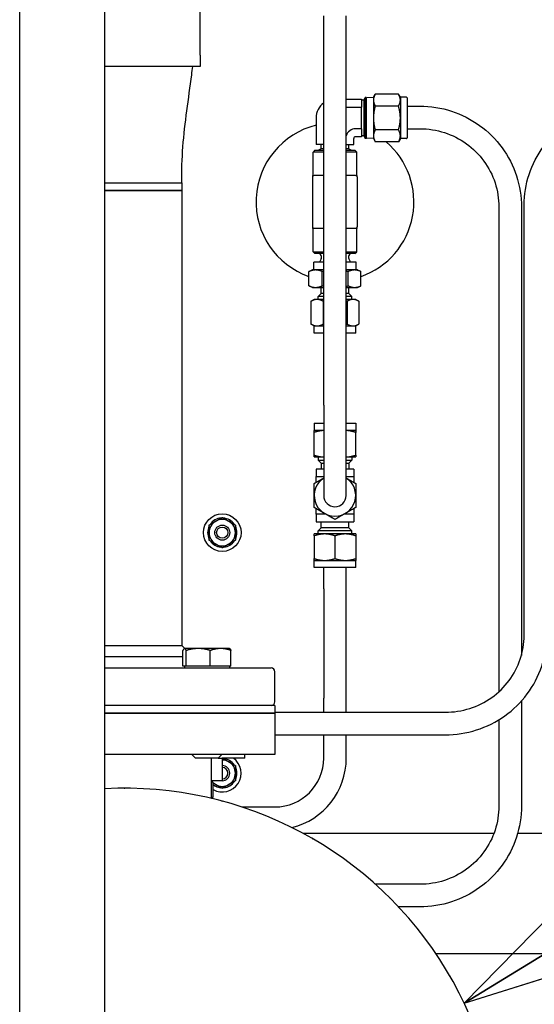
# Paper-space layout 'SHEET_1' of a CAD drawing. Header units: inches. Extents: x 4 to 540, y 12 to 340.
# Tile 108 of 118: x 481 to 489, y 132 to 148. Entities that reach past the tile are written whole.
import ezdxf

# ---------------------------------------------------------------- set-up
doc = ezdxf.new("R2010")
doc.units = ezdxf.units.IN
doc.header["$LTSCALE"] = 16
doc.header["$MEASUREMENT"] = 0
doc.layers.get('0').update_dxf_attribs({"lineweight": 25})
doc.layers.add('DIMEN', color=7, linetype='Continuous', lineweight=25)
doc.styles.get("Standard").update_dxf_attribs({"font": 'arial.ttf'})
doc.dimstyles.new('DEFAULT-ANSI$7', dxfattribs={"dimscale": 16, "dimtxt": 0.125, "dimasz": 0.125, "dimexe": 0.125, "dimexo": 0.0625, "dimgap": 0.031496, "dimtad": 0, "dimtih": 1, "dimtoh": 1, "dimrnd": 1e-08, "dimzin": 4, "dimdsep": 46, "dimtxsty": 'Standard', "dimblk": 'Filled-1', "dimcen": 0.09, "dimdle": 0.393701, "dimclrd": 256, "dimclre": 256, "dimclrt": 256, "dimadec": 0, "dimazin": 1, "dimtfac": 1.504, "dimtofl": 0, "dimtmove": 0, "dimatfit": 3, "dimldrblk": 'Filled-1', "dimfxl": 1, "dimtolj": 1, "dimtzin": 4, "dimlwd": 25, "dimlwe": 25, "dimarcsym": 0})

# ---------------------------------------------------------------- blocks, each defined once
blk = doc.blocks.new('Filled-1')
at = {"color": 0}
for p, q in [((0, 0), (-1, 0.25)), ((-1, 0.25), (-1, -0.25)), ((-1, 0), (0, 0)), ((-1, -0.25), (0, 0))]:
    blk.add_line(p, q, dxfattribs=at)
at = {"color": 0, "flags": 128}
blk.add_lwpolyline([(-1, -0.25), (0, 0), (-1, 0.25), (-1, -0.25)], dxfattribs=at)
at = {"color": 0}
blk.add_solid([(-1, -0.25), (0, 0), (-1, 0.25), (-1, -0.25)], dxfattribs=at)

psp = doc.layouts.new('SHEET_1')

# ---------------------------------------------------------------- linework, layer by layer
for p, q in [((483.812, 147.894), (483.812, 150.204)), ((480.812, 115.389), (480.812, 149.766)), ((482.226, 115.389), (482.226, 148.672)), ((485.869, 142.069), (485.869, 148.545)), ((486.244, 142.069), (486.244, 148.545)), ((483.812, 147.894), (483.812, 147.704)), ((483.812, 147.704), (482.226, 147.704)), ((486.697, 147.191), (486.727, 147.244)), ((487.114, 147.244), (486.727, 147.244)), ((487.145, 147.191), (487.114, 147.244)), ((486.244, 147.16), (486.497, 147.16)), ((486.497, 147.16), (486.497, 147.028)), ((486.535, 147.144), (486.497, 147.144)), ((486.535, 147.144), (486.56, 147.187)), ((486.535, 147.144), (486.535, 146.551)), ((486.56, 147.187), (486.56, 146.507)), ((486.569, 147.187), (486.56, 147.187)), ((486.569, 147.187), (486.569, 146.508)), ((486.569, 147.164), (486.582, 147.187)), ((486.582, 146.508), (486.582, 147.187)), ((486.697, 147.183), (486.582, 147.187)), ((486.697, 147.191), (486.697, 147.145)), ((486.697, 147.145), (486.697, 146.847)), ((487.114, 147.046), (486.727, 147.046)), ((487.145, 147.191), (487.145, 147.145)), ((487.246, 147.191), (487.145, 147.191)), ((487.145, 147.145), (487.145, 146.847)), ((487.257, 147.18), (487.257, 146.515)), ((487.257, 147.043), (487.472, 147.043)), ((486.244, 147.028), (486.497, 147.028)), ((486.497, 146.667), (486.497, 147.028)), ((485.744, 146.847), (485.744, 146.407)), ((486.697, 146.847), (486.697, 146.55)), ((487.145, 146.847), (487.145, 146.55)), ((486.497, 146.667), (486.4, 146.667)), ((486.497, 146.667), (486.497, 146.535)), ((486.535, 146.551), (486.497, 146.551)), ((486.535, 146.551), (486.56, 146.507)), ((486.697, 146.55), (486.697, 146.504)), ((487.114, 146.649), (486.727, 146.649)), ((487.145, 146.55), (487.145, 146.504)), ((487.257, 146.668), (487.472, 146.668)), ((485.869, 146.407), (485.744, 146.407)), ((485.825, 146.336), (485.825, 146.407)), ((486.244, 146.407), (486.369, 146.407)), ((486.288, 146.336), (486.288, 146.407)), ((486.369, 146.407), (486.369, 146.504)), ((486.497, 146.535), (486.4, 146.535)), ((486.569, 146.508), (486.56, 146.507)), ((486.569, 146.531), (486.582, 146.508)), ((486.697, 146.512), (486.582, 146.508)), ((486.697, 146.504), (486.727, 146.45)), ((487.114, 146.45), (486.727, 146.45)), ((487.145, 146.504), (487.114, 146.45)), ((487.246, 146.504), (487.145, 146.504)), ((485.723, 146.311), (485.692, 146.28)), ((485.869, 146.28), (485.692, 146.28)), ((485.692, 145.891), (485.692, 146.28)), ((485.723, 146.311), (485.869, 146.311)), ((485.825, 146.336), (485.781, 146.311)), ((485.869, 146.336), (485.825, 146.336)), ((486.288, 146.336), (486.244, 146.336)), ((486.244, 146.311), (486.39, 146.311)), ((486.422, 146.28), (486.244, 146.28)), ((486.288, 146.336), (486.332, 146.311)), ((486.39, 146.311), (486.422, 146.28)), ((486.422, 145.891), (486.422, 146.28)), ((482.226, 145.766), (483.507, 145.766)), ((482.226, 145.766), (483.507, 145.766)), ((483.507, 145.766), (483.507, 145.641)), ((485.682, 145.857), (485.682, 145.045)), ((485.86, 145.889), (485.713, 145.889)), ((486.4, 145.889), (486.254, 145.889)), ((486.432, 145.045), (486.432, 145.857)), ((482.226, 145.641), (483.507, 145.641)), ((482.557, 145.641), (482.226, 145.641)), ((483.507, 145.641), (482.557, 145.641)), ((483.507, 145.641), (483.507, 138.076)), ((488.784, 145.366), (488.784, 137.305)), ((489.159, 145.366), (489.159, 137.909)), ((489.204, 138.24), (489.204, 145.398)), ((485.692, 144.622), (485.692, 145.011)), ((485.713, 145.014), (485.86, 145.014)), ((486.254, 145.014), (486.4, 145.014)), ((486.422, 144.622), (486.422, 145.011)), ((485.692, 144.622), (485.869, 144.622)), ((485.723, 144.591), (485.692, 144.622)), ((485.869, 144.591), (485.723, 144.591)), ((485.814, 144.575), (485.798, 144.591)), ((486.244, 144.622), (486.422, 144.622)), ((486.39, 144.591), (486.244, 144.591)), ((486.299, 144.575), (486.316, 144.591)), ((486.39, 144.591), (486.422, 144.622)), ((485.869, 144.449), (485.707, 144.449)), ((485.707, 144.319), (485.707, 144.449)), ((485.825, 144.505), (485.797, 144.449)), ((486.407, 144.449), (486.244, 144.449)), ((486.288, 144.505), (486.317, 144.449)), ((486.407, 144.319), (486.407, 144.449)), ((485.624, 144.056), (485.624, 144.292)), ((485.682, 144.319), (485.627, 144.293)), ((485.734, 144.319), (485.682, 144.319)), ((485.869, 144.319), (485.734, 144.319)), ((485.845, 144.056), (485.845, 144.292)), ((486.384, 144.319), (486.244, 144.319)), ((486.278, 144.056), (486.278, 144.292)), ((486.432, 144.319), (486.384, 144.319)), ((486.432, 144.319), (486.487, 144.293)), ((486.49, 144.056), (486.49, 144.292)), ((485.682, 144.029), (485.627, 144.055)), ((485.682, 144.029), (485.734, 144.029)), ((485.734, 144.029), (485.869, 144.029)), ((485.825, 143.929), (485.775, 143.879)), ((485.825, 143.929), (485.825, 144.029)), ((485.869, 143.929), (485.825, 143.929)), ((486.244, 144.029), (486.384, 144.029)), ((486.288, 143.929), (486.244, 143.929)), ((486.288, 143.929), (486.288, 144.029)), ((486.288, 143.929), (486.338, 143.879)), ((486.384, 144.029), (486.432, 144.029)), ((486.432, 144.029), (486.487, 144.055)), ((485.658, 143.798), (485.658, 143.42)), ((485.712, 143.829), (485.661, 143.8)), ((485.76, 143.829), (485.712, 143.829)), ((485.869, 143.829), (485.76, 143.829)), ((485.869, 143.879), (485.775, 143.879)), ((485.775, 143.829), (485.775, 143.879)), ((485.862, 143.798), (485.862, 143.42)), ((486.338, 143.879), (486.244, 143.879)), ((486.357, 143.829), (486.244, 143.829)), ((486.26, 143.798), (486.26, 143.42)), ((486.338, 143.829), (486.338, 143.879)), ((486.402, 143.829), (486.357, 143.829)), ((486.402, 143.829), (486.452, 143.8)), ((486.455, 143.798), (486.455, 143.42)), ((485.712, 143.389), (485.661, 143.418)), ((485.712, 143.389), (485.76, 143.389)), ((485.712, 143.269), (485.712, 143.389)), ((485.76, 143.389), (485.869, 143.389)), ((486.244, 143.389), (486.357, 143.389)), ((486.357, 143.389), (486.402, 143.389)), ((486.402, 143.389), (486.452, 143.418)), ((486.402, 143.269), (486.402, 143.389)), ((485.869, 143.269), (485.712, 143.269)), ((486.402, 143.269), (486.244, 143.269)), ((485.869, 142.069), (485.869, 140.569)), ((486.244, 140.569), (486.244, 142.069)), ((485.712, 141.769), (485.869, 141.769)), ((485.712, 141.769), (485.712, 141.649)), ((485.869, 141.649), (485.712, 141.649)), ((486.244, 141.769), (486.402, 141.769)), ((486.402, 141.649), (486.244, 141.649)), ((486.402, 141.769), (486.402, 141.649)), ((485.712, 141.24), (485.712, 141.618)), ((486.402, 141.24), (486.402, 141.618)), ((485.712, 141.209), (485.869, 141.209)), ((485.775, 141.209), (485.775, 141.159)), ((485.775, 141.159), (485.869, 141.159)), ((485.825, 141.109), (485.775, 141.159)), ((486.244, 141.209), (486.402, 141.209)), ((486.244, 141.159), (486.338, 141.159)), ((486.288, 141.109), (486.338, 141.159)), ((486.338, 141.209), (486.338, 141.159)), ((485.869, 141.009), (485.744, 141.009)), ((485.744, 141.009), (485.744, 140.882)), ((485.825, 141.109), (485.869, 141.109)), ((485.825, 141.109), (485.825, 141.009)), ((486.244, 141.109), (486.288, 141.109)), ((486.369, 141.009), (486.244, 141.009)), ((486.288, 141.109), (486.288, 141.009)), ((486.369, 141.009), (486.369, 140.882)), ((485.744, 140.787), (485.744, 140.882)), ((485.744, 140.882), (485.869, 140.882)), ((486.244, 140.882), (486.369, 140.882)), ((486.369, 140.882), (486.369, 140.787)), ((485.744, 140.257), (485.744, 140.351)), ((486.369, 140.351), (486.369, 140.257)), ((485.908, 140.257), (485.744, 140.257)), ((485.744, 140.257), (485.744, 140.129)), ((486.369, 140.257), (486.205, 140.257)), ((486.369, 140.257), (486.369, 140.129)), ((485.744, 140.129), (486.369, 140.129)), ((485.825, 140.029), (485.775, 139.979)), ((485.825, 140.029), (485.825, 140.129)), ((486.288, 140.029), (485.825, 140.029)), ((486.288, 140.029), (486.288, 140.129)), ((486.288, 140.029), (486.338, 139.979)), ((485.884, 139.929), (485.712, 139.929)), ((485.712, 139.898), (485.712, 139.52)), ((486.338, 139.979), (485.775, 139.979)), ((485.775, 139.929), (485.775, 139.979)), ((486.229, 139.929), (485.884, 139.929)), ((486.057, 139.898), (486.057, 139.52)), ((486.402, 139.929), (486.229, 139.929)), ((486.338, 139.929), (486.338, 139.979)), ((486.402, 139.898), (486.402, 139.52)), ((485.712, 139.489), (485.884, 139.489)), ((485.712, 139.369), (485.712, 139.489)), ((486.402, 139.369), (485.712, 139.369)), ((485.869, 139.014), (485.869, 139.369)), ((485.884, 139.489), (486.229, 139.489)), ((486.229, 139.489), (486.402, 139.489)), ((486.244, 139.014), (486.244, 139.369)), ((486.402, 139.369), (486.402, 139.489)), ((485.869, 139.014), (485.869, 138.107)), ((486.244, 138.107), (486.244, 139.014)), ((482.226, 138.076), (482.557, 138.076)), ((482.557, 138.076), (483.507, 138.076)), ((483.507, 138.076), (483.559, 138.024)), ((485.869, 138.107), (485.869, 137.201)), ((486.244, 137.201), (486.244, 138.107)), ((482.226, 137.889), (483.527, 137.889)), ((483.527, 137.733), (483.527, 137.991)), ((483.552, 138.024), (483.548, 138.022)), ((483.555, 138.024), (483.552, 138.024)), ((483.783, 138.024), (483.555, 138.024)), ((483.583, 137.733), (483.583, 137.991)), ((484.155, 138.024), (483.783, 138.024)), ((483.983, 137.733), (483.983, 137.991)), ((484.302, 138.024), (484.155, 138.024)), ((484.302, 138.024), (484.305, 138.022)), ((484.327, 137.733), (484.327, 137.991)), ((483.555, 137.733), (483.527, 137.733)), ((483.552, 137.733), (483.552, 137.701)), ((483.583, 137.733), (483.555, 137.733)), ((483.783, 137.733), (483.583, 137.733)), ((483.983, 137.733), (483.783, 137.733)), ((484.155, 137.733), (483.983, 137.733)), ((484.327, 137.733), (484.155, 137.733)), ((484.302, 137.733), (484.302, 137.701)), ((482.226, 137.701), (484.994, 137.701)), ((485.057, 137.139), (485.057, 137.639)), ((485.057, 137.076), (482.226, 137.076)), ((485.057, 137.076), (485.057, 136.951)), ((485.869, 136.965), (485.869, 137.201)), ((486.244, 136.965), (486.244, 137.201)), ((489.159, 137.151), (489.159, 135.405)), ((482.226, 136.951), (485.057, 136.951)), ((485.057, 136.951), (482.226, 136.951)), ((485.057, 136.965), (487.892, 136.965)), ((485.057, 136.951), (485.057, 136.264)), ((488.784, 136.839), (488.784, 135.405)), ((485.057, 136.59), (487.892, 136.59)), ((485.869, 136.201), (485.869, 136.59)), ((486.244, 136.201), (486.244, 136.59)), ((485.057, 136.264), (482.226, 136.264)), ((483.739, 136.201), (483.677, 136.264)), ((484.114, 136.201), (484.177, 136.264)), ((484.557, 136.201), (484.557, 136.264)), ((484.114, 136.201), (483.739, 136.201)), ((483.997, 136.201), (483.997, 135.533)), ((484.114, 136.201), (484.18, 136.201)), ((484.557, 136.201), (484.18, 136.201)), ((484.182, 136.201), (484.182, 135.826)), ((484.182, 135.826), (483.997, 135.826)), ((483.997, 135.816), (484.031, 135.796)), ((484.031, 135.556), (484.031, 135.796)), ((482.552, 135.701), (482.562, 135.701)), ((483.997, 135.536), (484.031, 135.556)), ((484.169, 135.489), (484.179, 135.487)), ((484.508, 135.389), (485.057, 135.389)), ((485.525, 134.951), (488.702, 134.951)), ((489.096, 134.951), (492.869, 134.951)), ((485.677, 134.866), (485.686, 134.861)), ((487.472, 134.103), (486.73, 134.103)), ((486.972, 133.874), (486.98, 133.867)), ((487.472, 133.728), (487.114, 133.728)), ((487.735, 132.951), (490.557, 132.951)), ((487.967, 132.58), (487.972, 132.572))]:
    psp.add_line(p, q)
for radius in [0.313, 0.125, 0.0938]:
    psp.add_circle((484.182, 139.951), radius)
for centre, radius, start, end in [((486.057, 146.847), 0.313, 126.8699, 180), ((487.246, 147.18), 0.0111, 0, 90), ((486.057, 145.451), 1.313, 103.7741, 250.7379), ((486.4, 146.504), 0.163, 90, 163.0884), ((486.4, 146.504), 0.0312, 90, 180), ((486.057, 145.451), 1.313, 289.2621, 49.5907), ((487.246, 146.515), 0.0111, 270, 0), ((485.713, 145.857), 0.0313, 90, 180), ((485.66, 145.891), 0.0313, 327.1401, 0), ((486.4, 145.857), 0.0313, 0, 90), ((486.453, 145.891), 0.0313, 180, 212.8599), ((485.713, 145.045), 0.0313, 180, 270), ((485.66, 145.011), 0.0313, 0, 32.8599), ((486.4, 145.045), 0.0313, 270, 0), ((486.453, 145.011), 0.0313, 147.1401, 180), ((485.772, 144.532), 0.06, 333, 45), ((486.342, 144.532), 0.06, 135, 207), ((486.057, 140.569), 0.345, 122.9207, 57.0793), ((486.057, 140.569), 0.187, 180, 0), ((484.182, 139.951), 0.244, 93.943, 146.057), ((484.182, 139.951), 0.219, 60, 120), ((484.182, 139.951), 0.243, 33.943, 86.057), ((484.182, 139.951), 0.243, 153.943, 206.057), ((484.182, 139.951), 0.219, 120, 180), ((484.182, 139.951), 0.219, 0, 60), ((484.182, 139.951), 0.243, 333.943, 26.057), ((484.182, 139.951), 0.219, 180, 240), ((484.182, 139.951), 0.219, 300, 0), ((484.182, 139.951), 0.243, 213.943, 263.5746), ((484.182, 139.951), 0.219, 240, 300), ((484.182, 139.951), 0.244, 276.4254, 326.057), ((484.994, 137.639), 0.0625, 0, 90), ((484.994, 137.139), 0.0625, 270, 0), ((484.182, 135.951), 0.312, 241.1256, 53.1301), ((484.182, 135.951), 0.219, 60, 90), ((484.182, 135.951), 0.125, 270, 90), ((484.182, 135.951), 0.243, 33.943, 86.057), ((484.182, 135.951), 0.219, 0, 60), ((485.057, 136.201), 0.812, 270, 0), ((485.057, 136.201), 1.188, 283.7515, 0), ((484.182, 135.951), 0.0938, 270, 90), ((484.182, 135.951), 0.219, 300, 0), ((484.182, 135.951), 0.243, 333.943, 26.057), ((484.182, 135.951), 0.219, 214.8499, 223.5621), ((484.182, 135.951), 0.219, 226.3823, 240), ((484.182, 135.951), 0.243, 231.7039, 263.5746), ((484.182, 135.951), 0.219, 240, 300), ((484.182, 135.951), 0.244, 276.4254, 326.057), ((482.557, 129.451), 6.25, 266.9662, 93.0338), ((482.552, 135.581), 0.12, 90, 90.384), ((482.562, 135.581), 0.12, 89.616, 90), ((484.138, 135.373), 0.12, 75, 75.384), ((484.148, 135.371), 0.12, 74.616, 75), ((485.617, 134.762), 0.12, 60, 60.384), ((485.626, 134.757), 0.12, 59.616, 60), ((486.888, 133.789), 0.12, 45, 45.384), ((486.895, 133.782), 0.12, 44.616, 45), ((487.863, 132.52), 0.12, 30, 30.384), ((487.868, 132.512), 0.12, 29.616, 30)]:
    psp.add_arc(centre, radius, start, end)
for points, knots in [([(483.507, 145.766), (483.507, 145.967), (483.512, 146.168), (483.543, 146.568), (483.567, 146.767), (483.62, 147.166), (483.648, 147.365), (483.68, 147.611), (483.685, 147.657), (483.691, 147.704)], [0, 0, 0, 0, 1.529983, 1.529983, 3.059965, 3.059965, 4.589948, 4.589948, 4.944641, 4.944641, 4.944641, 4.944641]), ([(487.472, 147.043), (487.648, 147.043), (487.825, 147.015), (488.161, 146.906), (488.32, 146.826), (488.606, 146.62), (488.733, 146.494), (488.94, 146.21), (489.022, 146.052), (489.131, 145.717), (489.159, 145.542), (489.159, 145.366)], [4.712389, 4.712389, 4.712389, 4.712389, 5.026548, 5.026548, 5.340708, 5.340708, 5.654867, 5.654867, 5.969026, 5.969026, 6.283185, 6.283185, 6.283185, 6.283185]), ([(489.204, 145.398), (489.204, 145.571), (489.232, 145.745), (489.342, 146.074), (489.424, 146.23), (489.632, 146.51), (489.759, 146.633), (490.044, 146.836), (490.204, 146.915), (490.539, 147.021), (490.715, 147.048), (490.892, 147.048)], [3.141593, 3.141593, 3.141593, 3.141593, 3.455752, 3.455752, 3.769911, 3.769911, 4.08407, 4.08407, 4.39823, 4.39823, 4.712389, 4.712389, 4.712389, 4.712389]), ([(487.472, 146.668), (487.609, 146.668), (487.747, 146.646), (488.008, 146.562), (488.132, 146.499), (488.355, 146.338), (488.453, 146.241), (488.615, 146.02), (488.678, 145.897), (488.762, 145.638), (488.784, 145.502), (488.784, 145.366)], [4.712389, 4.712389, 4.712389, 4.712389, 5.026548, 5.026548, 5.340708, 5.340708, 5.654867, 5.654867, 5.969026, 5.969026, 6.283185, 6.283185, 6.283185, 6.283185]), ([(484.154, 139.709), (484.154, 139.709), (484.154, 139.709), (484.154, 139.71), (484.154, 139.711), (484.154, 139.712), (484.154, 139.713), (484.154, 139.714)], [0.13714048, 0.13714048, 0.13714048, 0.13714048, 0.14566496, 0.14566496, 0.15421696, 0.15421696, 0.16138512, 0.16138512, 0.16138512, 0.16138512]), ([(484.209, 139.714), (484.209, 139.713), (484.209, 139.712), (484.209, 139.711), (484.209, 139.71), (484.209, 139.709), (484.209, 139.709), (484.209, 139.709)], [0.11289585, 0.11289585, 0.11289585, 0.11289585, 0.12006401, 0.12006401, 0.12861601, 0.12861601, 0.13714048, 0.13714048, 0.13714048, 0.13714048]), ([(487.892, 136.59), (488.068, 136.59), (488.244, 136.617), (488.58, 136.723), (488.739, 136.802), (489.025, 137.005), (489.151, 137.128), (489.36, 137.408), (489.441, 137.564), (489.551, 137.894), (489.579, 138.067), (489.579, 138.24)], [4.712389, 4.712389, 4.712389, 4.712389, 5.026548, 5.026548, 5.340708, 5.340708, 5.654867, 5.654867, 5.969026, 5.969026, 6.283185, 6.283185, 6.283185, 6.283185]), ([(487.892, 136.965), (488.03, 136.965), (488.167, 136.986), (488.43, 137.069), (488.554, 137.131), (488.776, 137.288), (488.874, 137.384), (489.035, 137.6), (489.098, 137.721), (489.183, 137.974), (489.204, 138.107), (489.204, 138.24)], [4.712389, 4.712389, 4.712389, 4.712389, 5.026548, 5.026548, 5.340708, 5.340708, 5.654867, 5.654867, 5.969026, 5.969026, 6.283185, 6.283185, 6.283185, 6.283185]), ([(484.154, 135.709), (484.154, 135.709), (484.154, 135.709), (484.154, 135.71), (484.154, 135.711), (484.154, 135.712), (484.154, 135.713), (484.154, 135.714)], [0.13714048, 0.13714048, 0.13714048, 0.13714048, 0.14566496, 0.14566496, 0.15421696, 0.15421696, 0.16138512, 0.16138512, 0.16138512, 0.16138512]), ([(484.209, 135.714), (484.209, 135.713), (484.209, 135.712), (484.209, 135.711), (484.209, 135.71), (484.209, 135.709), (484.209, 135.709), (484.209, 135.709)], [0.11289585, 0.11289585, 0.11289585, 0.11289585, 0.12006401, 0.12006401, 0.12861601, 0.12861601, 0.13714048, 0.13714048, 0.13714048, 0.13714048]), ([(488.784, 135.405), (488.784, 135.269), (488.762, 135.133), (488.678, 134.873), (488.615, 134.751), (488.453, 134.53), (488.355, 134.432), (488.132, 134.272), (488.008, 134.209), (487.747, 134.125), (487.609, 134.103), (487.472, 134.103)], [0, 0, 0, 0, 0.314159, 0.314159, 0.628319, 0.628319, 0.942478, 0.942478, 1.256637, 1.256637, 1.570796, 1.570796, 1.570796, 1.570796]), ([(489.159, 135.405), (489.159, 135.229), (489.131, 135.053), (489.022, 134.719), (488.94, 134.561), (488.733, 134.277), (488.606, 134.151), (488.32, 133.945), (488.161, 133.864), (487.825, 133.756), (487.648, 133.728), (487.472, 133.728)], [0, 0, 0, 0, 0.314159, 0.314159, 0.628319, 0.628319, 0.942478, 0.942478, 1.256637, 1.256637, 1.570796, 1.570796, 1.570796, 1.570796])]:
    psp.add_open_spline(points, degree=3, knots=knots)
for points, weights in [([(486.727, 147.244), (486.697, 147.191), (486.697, 147.145)], [1, 1.0379548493, 1]), ([(487.145, 147.145), (487.145, 147.191), (487.114, 147.244)], [1, 1.0379548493, 1]), ([(486.697, 147.145), (486.697, 147.099), (486.727, 147.046)], [1, 1.0379548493, 1]), ([(486.727, 147.046), (486.697, 146.939), (486.697, 146.847)], [1, 1.0379548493, 1]), ([(487.114, 147.046), (487.145, 147.099), (487.145, 147.145)], [1, 1.0379548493, 1]), ([(487.145, 146.847), (487.145, 146.939), (487.114, 147.046)], [1, 1.0379548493, 1]), ([(486.697, 146.847), (486.697, 146.755), (486.727, 146.649)], [1, 1.0379548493, 1]), ([(487.114, 146.649), (487.145, 146.755), (487.145, 146.847)], [1, 1.0379548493, 1]), ([(486.727, 146.649), (486.697, 146.596), (486.697, 146.55)], [1, 1.0379548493, 1]), ([(486.697, 146.55), (486.697, 146.504), (486.727, 146.45)], [1, 1.0379548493, 1]), ([(487.145, 146.55), (487.145, 146.596), (487.114, 146.649)], [1, 1.0379548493, 1]), ([(487.114, 146.45), (487.145, 146.504), (487.145, 146.55)], [1, 1.0379548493, 1]), ([(485.734, 144.319), (485.683, 144.319), (485.624, 144.292)], [1, 1.0379548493, 1]), ([(485.624, 144.292), (485.625, 144.293), (485.627, 144.293)], [1, 1.00095810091, 1.00186783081]), ([(485.845, 144.292), (485.785, 144.319), (485.734, 144.319)], [1, 1.0379548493, 1]), ([(485.869, 144.297), (485.857, 144.295), (485.845, 144.292)], [1.00702411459, 1.00391611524, 1]), ([(486.278, 144.292), (486.261, 144.296), (486.244, 144.299)], [1, 1.00541638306, 1.00928686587]), ([(486.384, 144.319), (486.334, 144.319), (486.278, 144.292)], [1, 1.0379548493, 1]), ([(486.49, 144.292), (486.433, 144.319), (486.384, 144.319)], [1, 1.0379548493, 1]), ([(485.627, 144.055), (485.625, 144.055), (485.624, 144.056)], [1.00186783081, 1.00095810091, 1]), ([(485.624, 144.056), (485.683, 144.029), (485.734, 144.029)], [1, 1.0379548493, 1]), ([(485.734, 144.029), (485.785, 144.029), (485.845, 144.056)], [1, 1.0379548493, 1]), ([(485.845, 144.056), (485.857, 144.053), (485.869, 144.051)], [1, 1.00391611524, 1.00702411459]), ([(486.244, 144.049), (486.261, 144.052), (486.278, 144.056)], [1.00928686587, 1.00541638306, 1]), ([(486.278, 144.056), (486.334, 144.029), (486.384, 144.029)], [1, 1.0379548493, 1]), ([(486.384, 144.029), (486.433, 144.029), (486.49, 144.056)], [1, 1.0379548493, 1]), ([(485.76, 143.829), (485.713, 143.829), (485.658, 143.798)], [1, 1.0379548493, 1]), ([(485.658, 143.798), (485.66, 143.799), (485.661, 143.8)], [1, 1.00095810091, 1.00186783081]), ([(485.862, 143.798), (485.807, 143.829), (485.76, 143.829)], [1, 1.0379548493, 1]), ([(485.869, 143.8), (485.865, 143.799), (485.862, 143.798)], [1.00248552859, 1.00128636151, 1]), ([(486.26, 143.798), (486.252, 143.801), (486.244, 143.803)], [1, 1.00275374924, 1.00510791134]), ([(486.357, 143.829), (486.312, 143.829), (486.26, 143.798)], [1, 1.0379548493, 1]), ([(486.455, 143.798), (486.403, 143.829), (486.357, 143.829)], [1, 1.0379548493, 1]), ([(485.658, 143.42), (485.713, 143.389), (485.76, 143.389)], [1, 1.0379548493, 1]), ([(485.661, 143.418), (485.66, 143.419), (485.658, 143.42)], [1.00186783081, 1.00095810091, 1]), ([(485.76, 143.389), (485.807, 143.389), (485.862, 143.42)], [1, 1.0379548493, 1]), ([(485.862, 143.42), (485.865, 143.419), (485.869, 143.418)], [1, 1.00128636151, 1.00248552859]), ([(486.244, 143.415), (486.252, 143.418), (486.26, 143.42)], [1.00510791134, 1.00275374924, 1]), ([(486.26, 143.42), (486.312, 143.389), (486.357, 143.389)], [1, 1.0379548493, 1]), ([(486.357, 143.389), (486.403, 143.389), (486.455, 143.42)], [1, 1.0379548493, 1]), ([(485.869, 141.649), (485.796, 141.646), (485.712, 141.618)], [1.0062487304, 1.03451955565, 1]), ([(485.712, 141.618), (485.712, 141.649), (485.712, 141.649)], [1, 1.0379548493, 1]), ([(486.402, 141.618), (486.317, 141.646), (486.244, 141.649)], [1, 1.03451955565, 1.0062487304]), ([(486.402, 141.649), (486.402, 141.649), (486.402, 141.618)], [1, 1.0379548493, 1]), ([(485.712, 141.24), (485.796, 141.212), (485.869, 141.209)], [1, 1.03451955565, 1.0062487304]), ([(485.712, 141.209), (485.712, 141.209), (485.712, 141.24)], [1, 1.0379548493, 1]), ([(486.244, 141.209), (486.317, 141.212), (486.402, 141.24)], [1.0062487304, 1.03451955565, 1]), ([(486.402, 141.24), (486.402, 141.209), (486.402, 141.209)], [1, 1.0379548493, 1]), ([(485.712, 140.768), (485.796, 140.817), (485.869, 140.859)], [1, 1.03451955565, 1.0062487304]), ([(486.244, 140.859), (486.317, 140.817), (486.402, 140.768)], [1.0062487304, 1.03451955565, 1]), ([(485.712, 140.569), (485.712, 140.662), (485.712, 140.768)], [1, 1.0379548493, 1]), ([(486.402, 140.768), (486.402, 140.662), (486.402, 140.569)], [1, 1.0379548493, 1]), ([(485.712, 140.37), (485.712, 140.477), (485.712, 140.569)], [1, 1.0379548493, 1]), ([(486.402, 140.569), (486.402, 140.477), (486.402, 140.37)], [1, 1.0379548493, 1]), ([(485.884, 140.27), (485.804, 140.317), (485.712, 140.37)], [1, 1.0379548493, 1]), ([(486.402, 140.37), (486.309, 140.317), (486.229, 140.27)], [1, 1.0379548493, 1]), ([(484.072, 140.14), (484.123, 140.17), (484.182, 140.204)], [1, 1.0930923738, 1.10906450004]), ([(484.182, 140.204), (484.24, 140.17), (484.291, 140.14)], [1.10906450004, 1.0930923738, 1]), ([(486.057, 140.171), (485.964, 140.224), (485.884, 140.27)], [1, 1.0379548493, 1]), ([(486.229, 140.27), (486.149, 140.224), (486.057, 140.171)], [1, 1.0379548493, 1]), ([(483.963, 140.077), (484.021, 140.111), (484.072, 140.14)], [1.10906450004, 1.0930923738, 1]), ([(483.963, 139.951), (483.963, 140.01), (483.963, 140.077)], [1, 1.0930923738, 1.10906450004]), ([(484.291, 140.14), (484.342, 140.111), (484.4, 140.077)], [1, 1.0930923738, 1.10906450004]), ([(484.4, 140.077), (484.4, 140.01), (484.4, 139.951)], [1.10906450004, 1.0930923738, 1]), ([(483.963, 139.825), (483.963, 139.892), (483.963, 139.951)], [1.10906450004, 1.0930923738, 1]), ([(484.4, 139.951), (484.4, 139.892), (484.4, 139.825)], [1, 1.0930923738, 1.10906450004]), ([(485.712, 139.898), (485.712, 139.929), (485.712, 139.929)], [1, 1.0379548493, 1]), ([(485.884, 139.929), (485.804, 139.929), (485.712, 139.898)], [1, 1.0379548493, 1]), ([(486.057, 139.898), (485.964, 139.929), (485.884, 139.929)], [1, 1.0379548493, 1]), ([(486.229, 139.929), (486.149, 139.929), (486.057, 139.898)], [1, 1.0379548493, 1]), ([(486.402, 139.898), (486.309, 139.929), (486.229, 139.929)], [1, 1.0379548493, 1]), ([(486.402, 139.929), (486.402, 139.929), (486.402, 139.898)], [1, 1.0379548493, 1]), ([(484.072, 139.762), (484.021, 139.791), (483.963, 139.825)], [1, 1.0930923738, 1.10906450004]), ([(484.182, 139.698), (484.123, 139.732), (484.072, 139.762)], [1.10906450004, 1.0930923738, 1]), ([(484.291, 139.762), (484.24, 139.732), (484.182, 139.698)], [1, 1.0930923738, 1.10906450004]), ([(484.4, 139.825), (484.342, 139.791), (484.291, 139.762)], [1.10906450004, 1.0930923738, 1]), ([(485.712, 139.52), (485.804, 139.489), (485.884, 139.489)], [1, 1.0379548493, 1]), ([(485.712, 139.489), (485.712, 139.489), (485.712, 139.52)], [1, 1.0379548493, 1]), ([(485.884, 139.489), (485.964, 139.489), (486.057, 139.52)], [1, 1.0379548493, 1]), ([(486.057, 139.52), (486.149, 139.489), (486.229, 139.489)], [1, 1.0379548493, 1]), ([(486.229, 139.489), (486.309, 139.489), (486.402, 139.52)], [1, 1.0379548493, 1]), ([(486.402, 139.52), (486.402, 139.489), (486.402, 139.489)], [1, 1.0379548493, 1]), ([(483.555, 138.024), (483.542, 138.024), (483.527, 137.991)], [1, 1.0379548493, 1]), ([(483.583, 137.991), (483.568, 138.024), (483.555, 138.024)], [1, 1.0379548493, 1]), ([(483.783, 138.024), (483.69, 138.024), (483.583, 137.991)], [1, 1.0379548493, 1]), ([(483.983, 137.991), (483.876, 138.024), (483.783, 138.024)], [1, 1.0379548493, 1]), ([(484.155, 138.024), (484.075, 138.024), (483.983, 137.991)], [1, 1.0379548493, 1]), ([(484.327, 137.991), (484.235, 138.024), (484.155, 138.024)], [1, 1.0379548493, 1]), ([(484.305, 138.022), (484.315, 138.016), (484.327, 137.991)], [1.0137757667, 1.0289129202, 1]), ([(484.186, 136.201), (484.242, 136.169), (484.291, 136.14)], [1.10770088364, 1.08946056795, 1]), ([(484.291, 136.14), (484.342, 136.111), (484.4, 136.077)], [1, 1.0930923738, 1.10906450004]), ([(484.4, 136.077), (484.4, 136.01), (484.4, 135.951)], [1.10906450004, 1.0930923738, 1]), ([(484.4, 135.951), (484.4, 135.892), (484.4, 135.825)], [1, 1.0930923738, 1.10906450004]), ([(484.072, 135.762), (484.052, 135.773), (484.031, 135.786)], [1, 1.03565575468, 1.05999794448]), ([(484.182, 135.698), (484.123, 135.732), (484.072, 135.762)], [1.10906450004, 1.0930923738, 1]), ([(484.291, 135.762), (484.24, 135.732), (484.182, 135.698)], [1, 1.0930923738, 1.10906450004]), ([(484.4, 135.825), (484.342, 135.791), (484.291, 135.762)], [1.10906450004, 1.0930923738, 1])]:
    psp.add_rational_spline(points, weights, degree=2)
for points in [[(483.997, 135.812), (484.008, 135.808), (484.019, 135.802), (484.031, 135.796)], [(484.031, 135.556), (484.019, 135.55), (484.008, 135.544), (483.997, 135.54)]]:
    psp.add_open_spline(points, degree=3)

# ---------------------------------------------------------------- leaders
at = {"layer": 'DIMEN', "linetype": 'Continuous', "lineweight": 25, "annotation_type": 0, "has_hookline": 1, "hookline_direction": 0, "text_width": 19.738}
psp.add_leader([(488.205, 132.127), (503.954, 141.757), (505.954, 141.757)], dimstyle='DEFAULT-ANSI$7', override={"dimtad": 0}, dxfattribs=at)

doc.saveas('drawing.dxf')
